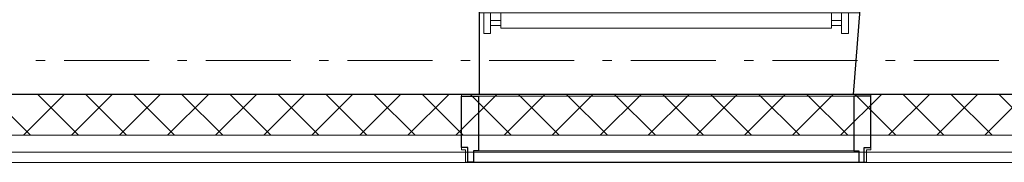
# Model space of a CAD drawing. Header units: millimetres. Extents: x 164327 to 368283, y 131426 to 274001.
# Tile 92 of 160: x 313646 to 316542, y 226583 to 227003. Entities that reach past the tile are written whole.
import ezdxf

# ---------------------------------------------------------------- set-up
doc = ezdxf.new("R2010")
doc.units = ezdxf.units.MM
doc.header["$LTSCALE"] = 400
doc.linetypes.add('STYLE_06', pattern=[1.041641, 0.625, -0.208282, 0.069427, -0.138931])
for name, color, linetype, lineweight in [('Binnenkozijnen', 140, 'Continuous', 15), ('Buitenkozijnen', 140, 'Continuous', 15), ('mat-beton (ihwg)', 5, 'Continuous', 25), ('mat-isolatie', 140, 'Continuous', 15), ('mat-multiplex-hor', 140, 'Continuous', 15), ('None', 7, 'Continuous', 9)]:
    doc.layers.add(name, color=color, linetype=linetype, lineweight=lineweight)

# ---------------------------------------------------------------- blocks, each defined once
blk = doc.blocks.new('*X388')
at = {"layer": 'None', "lineweight": 5}
for p, q in [((37321.1, 11299.6), (37441.1, 11419.6)), ((37321.1, 11158.1), (37441.1, 11278.1)), ((37321.1, 11016.7), (37441.1, 11136.7)), ((37321.1, 10875.3), (37441.1, 10995.3)), ((37321.1, 10733.9), (37441.1, 10853.9)), ((37321.1, 10592.5), (37441.1, 10712.5)), ((37321.1, 10451), (37441.1, 10571)), ((37321.1, 10309.6), (37441.1, 10429.6)), ((37321.1, 10168.2), (37441.1, 10288.2)), ((37321.1, 10026.8), (37441.1, 10146.8)), ((37321.1, 9885.4), (37441.1, 10005.4)), ((37321.1, 9743.9), (37441.1, 9863.9)), ((37321.1, 9602.5), (37441.1, 9722.5)), ((37321.1, 9461.1), (37441.1, 9581.1)), ((37321.1, 9319.7), (37441.1, 9439.7)), ((37321.1, 9178.3), (37441.1, 9298.3)), ((37321.1, 9036.8), (37441.1, 9156.8)), ((37321.1, 8895.4), (37441.1, 9015.4)), ((37321.1, 8754), (37441.1, 8874)), ((37321.1, 8612.6), (37441.1, 8732.6)), ((37321.1, 8471.1), (37441.1, 8591.1)), ((37321.1, 8329.7), (37441.1, 8449.7))]:
    blk.add_line(p, q, dxfattribs=at)
at = {"layer": 'None', "lineweight": 13}
for p, q in [((37321.1, 11320.4), (37441.1, 11200.4)), ((37321.1, 11179), (37441.1, 11059)), ((37321.1, 11037.6), (37441.1, 10917.6)), ((37321.1, 10896.2), (37441.1, 10776.2)), ((37321.1, 10754.8), (37441.1, 10634.8)), ((37321.1, 10613.4), (37441.1, 10493.4)), ((37321.1, 10472), (37441.1, 10352)), ((37321.1, 10330.6), (37441.1, 10210.6)), ((37321.1, 10189.2), (37441.1, 10069.2)), ((37321.1, 10047.8), (37441.1, 9927.8)), ((37321.1, 9906.4), (37441.1, 9786.4)), ((37321.1, 9765), (37441.1, 9645)), ((37321.1, 9623.6), (37441.1, 9503.6)), ((37321.1, 9482.2), (37441.1, 9362.2)), ((37321.1, 9340.8), (37441.1, 9220.8)), ((37321.1, 9199.4), (37441.1, 9079.4)), ((37321.1, 9058), (37441.1, 8938)), ((37321.1, 8916.6), (37441.1, 8796.6)), ((37321.1, 8775.2), (37441.1, 8655.2)), ((37321.1, 8633.8), (37441.1, 8513.8)), ((37321.1, 8492.4), (37441.1, 8372.4))]:
    blk.add_line(p, q, dxfattribs=at)
blk = doc.blocks.new('1200 pui trappenhuis recht')
at = {"layer": 'Buitenkozijnen', "color": 92, "linetype": 'Continuous', "lineweight": 25}
for p, q in [((77.7, 450), (77.7, 200)), ((1197.7, 450), (1177.7, 200))]:
    blk.add_line(p, q, dxfattribs=at)
at = {"layer": 'Buitenkozijnen', "color": 43, "linetype": 'Continuous', "lineweight": 9}
blk.add_lwpolyline([(1217.7, 37), (1217.7, 0), (37.7, 0), (37.7, 37), (25.7, 37), (25.7, 200), (77.7, 200), (77.7, 450), (1197.7, 450), (1177.7, 200), (1229.7, 200), (1229.7, 37)], close=True, dxfattribs=at)
at = {"layer": 'mat-beton (ihwg)', "color": 8, "lineweight": 5}
for p, q in [((77.7, 440), (1196.9, 440)), ((77.7, 200), (1177.7, 200))]:
    blk.add_line(p, q, dxfattribs=at)
at = {"layer": 'None', "color": 8, "linetype": 'Continuous', "lineweight": 5}
blk.add_line((75.7, 195), (1179.7, 195), dxfattribs=at)
at = {"layer": 'None', "color": 43, "linetype": 'Continuous', "lineweight": 9}
for points in [[(111.3, 440), (91.3, 440), (91.3, 380), (111.3, 380)], [(1114.1, 440), (1114.1, 395), (141.3, 395), (141.3, 440)], [(1144.1, 440), (1164.1, 440), (1164.1, 380), (1144.1, 380)]]:
    blk.add_lwpolyline(points, close=True, dxfattribs=at)
at = {"layer": 'None', "color": 8, "linetype": 'Continuous', "lineweight": 5}
for points in [[(111.3, 417.5), (141.3, 417.5), (141.3, 402.8), (111.3, 402.8)], [(1144.1, 417.5), (1114.1, 417.5), (1114.1, 402.8), (1144.1, 402.8)]]:
    blk.add_lwpolyline(points, close=True, dxfattribs=at)
at = {"layer": 'None', "color": 92, "linetype": 'Continuous', "lineweight": 25}
for points in [[(25.7, 195), (75.7, 195), (75.7, 34), (61, 34), (61, 0), (44.6, 0), (44.6, 43.5), (25.7, 43.5)], [(1229.7, 195), (1179.7, 195), (1179.7, 34), (1194.3, 34), (1194.3, 0), (1210.8, 0), (1210.8, 43.5), (1229.7, 43.5)]]:
    blk.add_lwpolyline(points, close=True, dxfattribs=at)
at = {"layer": 'None', "color": 140, "linetype": 'Continuous', "lineweight": 15}
blk.add_lwpolyline([(61, 34), (1194.3, 34), (1194.3, 0), (61, 0)], close=True, dxfattribs=at)

msp = doc.modelspace()

# ---------------------------------------------------------------- linework, layer by layer
at = {"layer": 'mat-beton (ihwg)', "lineweight": 25}
msp.add_line((318901.97992, 226782.79912), (284076.97992, 226782.79912), dxfattribs=at)
at = {"layer": 'mat-isolatie', "lineweight": 15}
for p, q in [((316882.34838, 226782.79912), (284076.97992, 226782.79912)), ((316782.34838, 226662.79912), (283956.97992, 226662.79912))]:
    msp.add_line(p, q, dxfattribs=at)
at = {"layer": 'mat-multiplex-hor', "lineweight": 15}
for p, q in [((316679.97992, 226612.75864), (283906.97992, 226612.75864)), ((316679.97992, 226582.75864), (283876.97992, 226582.75864))]:
    msp.add_line(p, q, dxfattribs=at)
at = {"layer": 'None', "color": 43, "linetype": 'STYLE_06', "lineweight": 9}
msp.add_line((282527.19276, 226882.75849), (323727.13992, 226882.75849), dxfattribs=at)

# ---------------------------------------------------------------- block references
at = {"layer": 'Binnenkozijnen', "color": 7}
msp.add_blockref('1200 pui trappenhuis recht', (314919.31276, 226582.80269), dxfattribs=at)
at = {"layer": 'mat-isolatie', "rotation": 90}
msp.add_blockref('*X388', (324976.97992, 189341.69912), dxfattribs=at)

doc.saveas('drawing.dxf')
